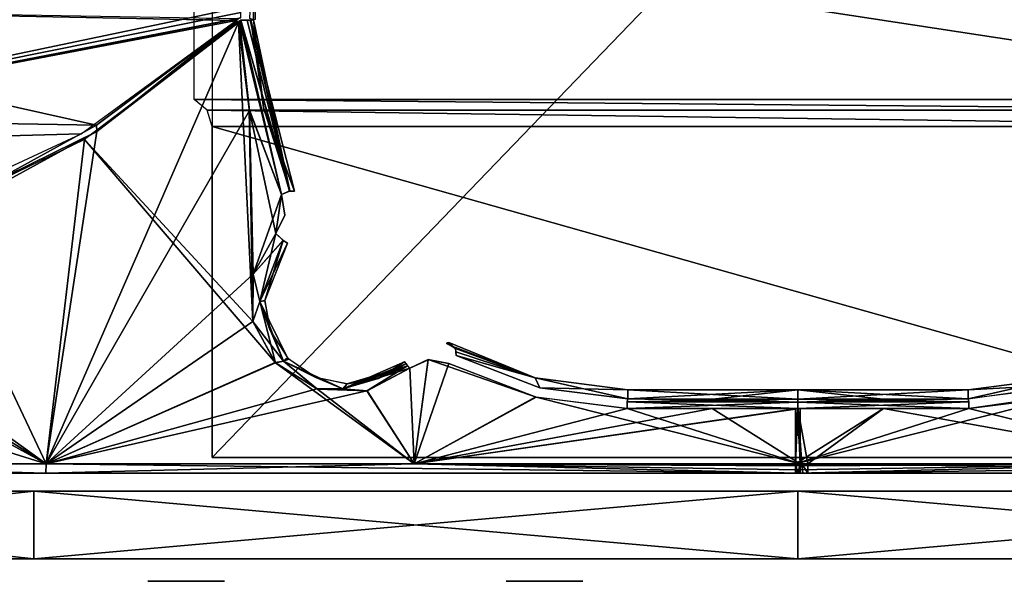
# Model space of a CAD drawing. Header units: millimetres. Extents: x -83 to 83, y -7 to 316.
# Tile 4 of 96: x -35 to 9, y -1 to 24. Entities that reach past the tile are written whole.
import ezdxf

# ---------------------------------------------------------------- set-up
doc = ezdxf.new("R2010")
doc.units = ezdxf.units.MM
doc.header["$LTSCALE"] = 81.481481
for name, color, linetype in [('1', 7, 'CONTINUOUS'), ('113', 7, 'CONTINUOUS'), ('116', 7, 'CONTINUOUS'), ('117', 7, 'CONTINUOUS'), ('12', 7, 'CONTINUOUS'), ('13', 7, 'CONTINUOUS'), ('131', 7, 'CONTINUOUS'), ('132', 7, 'CONTINUOUS'), ('133', 7, 'CONTINUOUS'), ('14', 7, 'CONTINUOUS'), ('15', 7, 'CONTINUOUS'), ('152', 7, 'CONTINUOUS'), ('153', 7, 'CONTINUOUS'), ('154', 7, 'CONTINUOUS'), ('155', 7, 'CONTINUOUS'), ('168', 7, 'CONTINUOUS'), ('169', 7, 'CONTINUOUS'), ('2', 7, 'CONTINUOUS'), ('20', 7, 'CONTINUOUS'), ('21', 7, 'CONTINUOUS'), ('22', 7, 'CONTINUOUS'), ('23', 7, 'CONTINUOUS'), ('24', 7, 'CONTINUOUS'), ('3', 7, 'CONTINUOUS'), ('39', 7, 'CONTINUOUS'), ('4', 7, 'CONTINUOUS'), ('42', 7, 'CONTINUOUS'), ('43', 7, 'CONTINUOUS'), ('44', 7, 'CONTINUOUS'), ('45', 7, 'CONTINUOUS'), ('56', 7, 'CONTINUOUS'), ('57', 7, 'CONTINUOUS'), ('58', 7, 'CONTINUOUS'), ('59', 7, 'CONTINUOUS'), ('60', 7, 'CONTINUOUS'), ('61', 7, 'CONTINUOUS'), ('62', 7, 'CONTINUOUS'), ('73', 7, 'CONTINUOUS'), ('74', 7, 'CONTINUOUS')]:
    doc.layers.add(name, color=color, linetype=linetype)

msp = doc.modelspace()

# ---------------------------------------------------------------- linework, layer by layer
at = {"layer": '1', "color": 7, "linetype": 'CONTINUOUS'}
for points in [[(-61.429, 0, -51.249), (-33.913, 0, -72.456), (-61.429, 0, 51.249), (-61.429, 0, -51.249)], [(-61.429, 0, 51.249), (-33.913, 0, -72.456), (-33.913, 0, 72.456), (-61.429, 0, 51.249)], [(-33.913, 0, -72.456), (0, 0, -79.999), (-33.913, 0, 72.456), (-33.913, 0, -72.456)], [(-33.913, 0, 72.456), (0, 0, -79.999), (0, 0, 79.999), (-33.913, 0, 72.456)], [(0, 0, -79.999), (33.913, 0, -72.456), (0, 0, 79.999), (0, 0, -79.999)], [(0, 0, 79.999), (33.913, 0, -72.456), (33.913, 0, 72.456), (0, 0, 79.999)]]:
    msp.add_3dface(points, dxfattribs=at)
at = {"layer": '113', "color": 7, "linetype": 'CONTINUOUS'}
for points in [[(-0.1, 4.214, -79.786), (17.026, 4.214, -77.948), (-0.1, 4.171, -79.791), (-0.1, 4.214, -79.786)], [(-0.1, 4.171, -79.791), (17.026, 4.214, -77.948), (-0.1, 4.128, -79.793), (-0.1, 4.171, -79.791)], [(-0.1, 4.128, -79.793), (17.026, 4.214, -77.948), (-0.1, 3.957, -79.763), (-0.1, 4.128, -79.793)], [(-0.1, 3.957, -79.763), (17.026, 4.214, -77.948), (0, 3.806, -79.676), (-0.1, 3.957, -79.763)], [(-0.1, 3.806, -79.676), (-0.1, 3.957, -79.763), (0, 3.806, -79.676), (-0.1, 3.806, -79.676)], [(17.026, 4.214, -77.948), (33.358, 4.214, -72.478), (0, 3.806, -79.676), (17.026, 4.214, -77.948)], [(0, 3.806, -79.676), (33.358, 4.214, -72.478), (33.373, 3.806, -72.351), (0, 3.806, -79.676)]]:
    msp.add_3dface(points, dxfattribs=at)
at = {"layer": '116', "color": 7, "linetype": 'CONTINUOUS'}
for points in [[(12.212, 7.345, 78.287), (7.578, 6.68, 78.988), (17.469, 4.214, 77.85), (12.212, 7.345, 78.287)], [(-0.1, 6.672, 79.352), (0.173, 4.214, 79.786), (-0.001, 6.674, 79.352), (-0.1, 6.672, 79.352)], [(-0.1, 4.214, 79.786), (0.173, 4.214, 79.786), (-0.1, 6.672, 79.352), (-0.1, 4.214, 79.786)], [(-0.001, 6.674, 79.352), (0.445, 4.214, 79.785), (3.802, 6.676, 79.261), (-0.001, 6.674, 79.352)], [(0.173, 4.214, 79.786), (0.445, 4.214, 79.785), (-0.001, 6.674, 79.352), (0.173, 4.214, 79.786)], [(3.802, 6.676, 79.261), (0.445, 4.214, 79.785), (17.469, 4.214, 77.85), (3.802, 6.676, 79.261)], [(7.578, 6.68, 78.988), (3.802, 6.676, 79.261), (17.469, 4.214, 77.85), (7.578, 6.68, 78.988)]]:
    msp.add_3dface(points, dxfattribs=at)
at = {"layer": '117', "color": 7, "linetype": 'CONTINUOUS'}
for points in [[(17.026, 4.214, -77.948), (-0.1, 4.214, -79.786), (11.617, 7.185, -78.406), (17.026, 4.214, -77.948)], [(11.617, 7.185, -78.406), (-0.1, 4.214, -79.786), (7.578, 6.68, -78.988), (11.617, 7.185, -78.406)], [(7.578, 6.68, -78.988), (-0.1, 4.214, -79.786), (3.803, 6.676, -79.261), (7.578, 6.68, -78.988)], [(-0.1, 4.214, -79.786), (-0.001, 6.674, -79.352), (3.803, 6.676, -79.261), (-0.1, 4.214, -79.786)], [(-0.001, 6.674, -79.352), (-0.1, 4.214, -79.786), (-0.1, 6.672, -79.352), (-0.001, 6.674, -79.352)]]:
    msp.add_3dface(points, dxfattribs=at)
at = {"layer": '12', "color": 7, "linetype": 'CONTINUOUS'}
for points in [[(-12.103, -1, 25.679), (-9.55, -1, 27.15), (-12.95, -1, 27.15), (-12.103, -1, 25.679)], [(-12.95, -1, 27.15), (-9.55, -1, 27.15), (-10.397, -1, 28.621), (-12.95, -1, 27.15)], [(-12.103, -1, 28.621), (-12.95, -1, 27.15), (-10.397, -1, 28.621), (-12.103, -1, 28.621)], [(-10.397, -1, 25.679), (-9.55, -1, 27.15), (-12.103, -1, 25.679), (-10.397, -1, 25.679)]]:
    msp.add_3dface(points, dxfattribs=at)
at = {"layer": '13', "color": 7, "linetype": 'CONTINUOUS'}
for points in [[(-28.003, -1, 9.779), (-25.45, -1, 11.25), (-28.85, -1, 11.25), (-28.003, -1, 9.779)], [(-28.85, -1, 11.25), (-25.45, -1, 11.25), (-26.297, -1, 12.721), (-28.85, -1, 11.25)], [(-28.003, -1, 12.721), (-28.85, -1, 11.25), (-26.297, -1, 12.721), (-28.003, -1, 12.721)], [(-26.297, -1, 9.779), (-25.45, -1, 11.25), (-28.003, -1, 9.779), (-26.297, -1, 9.779)]]:
    msp.add_3dface(points, dxfattribs=at)
at = {"layer": '131', "color": 7, "linetype": 'CONTINUOUS'}
for points in [[(7.55, 7.5, 67), (12.002, 7.739, 77.817), (11.661, 8.037, 67), (7.55, 7.5, 67)], [(7.55, 7.098, 78.513), (12.002, 7.739, 77.817), (7.55, 7.5, 67), (7.55, 7.098, 78.513)]]:
    msp.add_3dface(points, dxfattribs=at)
at = {"layer": '132', "color": 7, "linetype": 'CONTINUOUS'}
for points in [[(7.55, 7.098, 78.513), (7.55, 7.5, 67), (0, 7.085, 78.878), (7.55, 7.098, 78.513)], [(7.55, 7.5, 67), (0, 7.5, 67), (0, 7.085, 78.878), (7.55, 7.5, 67)], [(3.779, 7.088, 78.786), (7.55, 7.098, 78.513), (0, 7.085, 78.878), (3.779, 7.088, 78.786)]]:
    msp.add_3dface(points, dxfattribs=at)
at = {"layer": '133', "color": 7, "linetype": 'CONTINUOUS'}
for points in [[(7.55, 7.098, 78.513), (3.779, 7.088, 78.786), (-0.001, 6.963, 79.188), (7.55, 7.098, 78.513)], [(7.55, 7.098, 78.513), (-0.001, 6.963, 79.188), (7.58, 6.975, 78.823), (7.55, 7.098, 78.513)], [(3.779, 7.088, 78.786), (0, 7.085, 78.878), (-0.001, 6.963, 79.188), (3.779, 7.088, 78.786)], [(-0.001, 6.674, 79.352), (7.578, 6.68, 78.988), (7.58, 6.975, 78.823), (-0.001, 6.674, 79.352)], [(-0.001, 6.963, 79.188), (-0.001, 6.674, 79.352), (7.58, 6.975, 78.823), (-0.001, 6.963, 79.188)], [(-0.001, 6.674, 79.352), (3.802, 6.676, 79.261), (7.578, 6.68, 78.988), (-0.001, 6.674, 79.352)]]:
    msp.add_3dface(points, dxfattribs=at)
at = {"layer": '14', "color": 7, "linetype": 'CONTINUOUS'}
for points in [[(-28.003, -1, -12.721), (-25.45, -1, -11.25), (-28.85, -1, -11.25), (-28.003, -1, -12.721)], [(-28.85, -1, -11.25), (-25.45, -1, -11.25), (-26.297, -1, -9.779), (-28.85, -1, -11.25)], [(-28.003, -1, -9.779), (-28.85, -1, -11.25), (-26.297, -1, -9.779), (-28.003, -1, -9.779)], [(-26.297, -1, -12.721), (-25.45, -1, -11.25), (-28.003, -1, -12.721), (-26.297, -1, -12.721)]]:
    msp.add_3dface(points, dxfattribs=at)
at = {"layer": '15', "color": 7, "linetype": 'CONTINUOUS'}
for points in [[(-12.103, -1, -28.621), (-9.55, -1, -27.15), (-12.95, -1, -27.15), (-12.103, -1, -28.621)], [(-12.95, -1, -27.15), (-9.55, -1, -27.15), (-10.397, -1, -25.679), (-12.95, -1, -27.15)], [(-12.103, -1, -25.679), (-12.95, -1, -27.15), (-10.397, -1, -25.679), (-12.103, -1, -25.679)], [(-10.397, -1, -28.621), (-9.55, -1, -27.15), (-12.103, -1, -28.621), (-10.397, -1, -28.621)]]:
    msp.add_3dface(points, dxfattribs=at)
at = {"layer": '152', "color": 7, "linetype": 'CONTINUOUS'}
for points in [[(11.453, 7.59, -77.931), (7.55, 7.098, -78.513), (11.661, 8.037, -67), (11.453, 7.59, -77.931)], [(11.661, 8.037, -67), (7.55, 7.098, -78.513), (7.55, 7.5, -67), (11.661, 8.037, -67)]]:
    msp.add_3dface(points, dxfattribs=at)
at = {"layer": '153', "color": 7, "linetype": 'CONTINUOUS'}
for points in [[(-0.001, 6.963, -79.188), (0, 7.085, -78.878), (7.58, 6.976, -78.822), (-0.001, 6.963, -79.188)], [(0, 7.085, -78.878), (7.55, 7.098, -78.513), (7.58, 6.976, -78.822), (0, 7.085, -78.878)], [(7.55, 7.098, -78.513), (0, 7.085, -78.878), (3.779, 7.088, -78.786), (7.55, 7.098, -78.513)], [(7.578, 6.68, -78.988), (-0.001, 6.963, -79.188), (7.58, 6.976, -78.822), (7.578, 6.68, -78.988)], [(7.578, 6.68, -78.988), (-0.001, 6.674, -79.352), (-0.001, 6.963, -79.188), (7.578, 6.68, -78.988)], [(-0.001, 6.674, -79.352), (7.578, 6.68, -78.988), (3.803, 6.676, -79.261), (-0.001, 6.674, -79.352)]]:
    msp.add_3dface(points, dxfattribs=at)
at = {"layer": '154', "color": 7, "linetype": 'CONTINUOUS'}
for points in [[(7.55, 7.5, -67), (7.55, 7.098, -78.513), (0, 7.5, -67), (7.55, 7.5, -67)], [(7.55, 7.098, -78.513), (3.779, 7.088, -78.786), (0, 7.5, -67), (7.55, 7.098, -78.513)], [(3.779, 7.088, -78.786), (0, 7.085, -78.878), (0, 7.5, -67), (3.779, 7.088, -78.786)]]:
    msp.add_3dface(points, dxfattribs=at)
at = {"layer": '155', "color": 7, "linetype": 'CONTINUOUS'}
for points in [[(0.173, 4.214, 79.786), (-0.1, 4.214, 79.786), (0, 3.806, 79.676), (0.173, 4.214, 79.786)], [(0, 3.806, 79.676), (-0.1, 4.214, 79.786), (-0.1, 4.171, 79.791), (0, 3.806, 79.676)], [(-0.1, 4.128, 79.793), (0, 3.806, 79.676), (-0.1, 4.171, 79.791), (-0.1, 4.128, 79.793)], [(-0.1, 3.957, 79.763), (0, 3.806, 79.676), (-0.1, 4.128, 79.793), (-0.1, 3.957, 79.763)], [(-0.1, 3.806, 79.676), (0, 3.806, 79.676), (-0.1, 3.957, 79.763), (-0.1, 3.806, 79.676)], [(0.222, 3.806, 79.676), (0.173, 4.214, 79.786), (0, 3.806, 79.676), (0.222, 3.806, 79.676)], [(0.445, 4.214, 79.785), (0.173, 4.214, 79.786), (0.444, 3.806, 79.675), (0.445, 4.214, 79.785)], [(0.444, 3.806, 79.675), (0.173, 4.214, 79.786), (0.222, 3.806, 79.676), (0.444, 3.806, 79.675)], [(33.642, 3.806, 72.226), (0.445, 4.214, 79.785), (0.444, 3.806, 79.675), (33.642, 3.806, 72.226)], [(17.469, 4.214, 77.85), (0.445, 4.214, 79.785), (33.642, 3.806, 72.226), (17.469, 4.214, 77.85)]]:
    msp.add_3dface(points, dxfattribs=at)
at = {"layer": '168', "color": 7, "linetype": 'CONTINUOUS'}
for points in [[(-26.8, 20.4, -67), (-26.8, 28.6, -67), (26.8, 20.4, -67), (-26.8, 20.4, -67)], [(26.8, 20.4, -67), (-26.8, 28.6, -67), (26.8, 28.6, -67), (26.8, 20.4, -67)], [(-26.219, 19.921, -67), (-26.8, 20.4, -67), (26.219, 19.921, -67), (-26.219, 19.921, -67)], [(26.219, 19.921, -67), (-26.8, 20.4, -67), (26.8, 20.4, -67), (26.219, 19.921, -67)], [(-26, 19.2, -67), (-26.219, 19.921, -67), (26, 19.2, -67), (-26, 19.2, -67)], [(26, 19.2, -67), (-26.219, 19.921, -67), (26.219, 19.921, -67), (26, 19.2, -67)], [(-26, 4.5, -67), (-26, 19.2, -67), (26, 4.5, -67), (-26, 4.5, -67)], [(26, 4.5, -67), (-26, 19.2, -67), (26, 19.2, -67), (26, 4.5, -67)]]:
    msp.add_3dface(points, dxfattribs=at)
at = {"layer": '169', "color": 7, "linetype": 'CONTINUOUS'}
for points in [[(26, 4.5, 67), (26, 58.5, 67), (-26, 4.5, 67), (26, 4.5, 67)], [(-26, 4.5, 67), (26, 58.5, 67), (-26, 58.5, 67), (-26, 4.5, 67)]]:
    msp.add_3dface(points, dxfattribs=at)
at = {"layer": '2', "color": 7, "linetype": 'CONTINUOUS'}
for points in [[(-61.429, 3, 51.249), (-33.913, 3, 72.456), (-61.429, 3, -51.249), (-61.429, 3, 51.249)], [(-61.429, 3, -51.249), (-33.913, 3, 72.456), (-33.913, 3, -72.456), (-61.429, 3, -51.249)], [(-33.913, 3, 72.456), (0, 3, 79.999), (-33.913, 3, -72.456), (-33.913, 3, 72.456)], [(-33.913, 3, -72.456), (0, 3, 79.999), (0, 3, -79.999), (-33.913, 3, -72.456)], [(0, 3, 79.999), (33.913, 3, 72.456), (0, 3, -79.999), (0, 3, 79.999)], [(0, 3, -79.999), (33.913, 3, 72.456), (33.913, 3, -72.456), (0, 3, -79.999)]]:
    msp.add_3dface(points, dxfattribs=at)
at = {"layer": '20', "color": 7, "linetype": 'CONTINUOUS'}
for points in [[(-15.591, 9.567, -69.5), (-15.544, 9.59, -68.25), (-15.392, 9.453, -69.5), (-15.591, 9.567, -69.5)], [(-15.496, 9.613, -67), (-15.392, 9.453, -69.5), (-15.544, 9.59, -68.25), (-15.496, 9.613, -67)], [(-15.496, 9.613, -67), (-11.661, 8.037, -67), (-15.392, 9.453, -69.5), (-15.496, 9.613, -67)], [(-15.392, 9.453, -69.5), (-11.661, 8.037, -67), (-15.19, 9.343, -69.5), (-15.392, 9.453, -69.5)], [(-15.19, 9.343, -69.5), (-11.661, 8.037, -67), (-15.178, 9.188, -73.236), (-15.19, 9.343, -69.5)], [(-11.661, 8.037, -67), (-15.165, 9.033, -76.999), (-15.178, 9.188, -73.236), (-11.661, 8.037, -67)], [(-11.453, 7.59, -77.931), (-15.165, 9.033, -76.999), (-11.661, 8.037, -67), (-11.453, 7.59, -77.931)], [(-7.55, 7.5, -67), (-11.453, 7.59, -77.931), (-11.661, 8.037, -67), (-7.55, 7.5, -67)], [(-7.55, 7.098, -78.513), (-11.453, 7.59, -77.931), (-7.55, 7.5, -67), (-7.55, 7.098, -78.513)]]:
    msp.add_3dface(points, dxfattribs=at)
at = {"layer": '21', "color": 7, "linetype": 'CONTINUOUS'}
for points in [[(-23.166, 14.444, -74.462), (-23.885, 11.427, -74.594), (-24.173, 12.642, -74.475), (-23.166, 14.444, -74.462)], [(-22.839, 14.142, -74.406), (-23.885, 11.427, -74.594), (-23.166, 14.444, -74.462), (-22.839, 14.142, -74.406)], [(-22.839, 14.142, -74.406), (-23.663, 11.471, -74.18), (-23.885, 11.427, -74.594), (-22.839, 14.142, -74.406)], [(-22.657, 14.013, -74.009), (-23.663, 11.471, -74.18), (-22.839, 14.142, -74.406), (-22.657, 14.013, -74.009)], [(-24.173, 12.642, -74.475), (-23.885, 11.427, -74.594), (-24.189, 10.539, -74.86), (-24.173, 12.642, -74.475)], [(-23.885, 11.427, -74.594), (-22.822, 8.781, -75.498), (-24.189, 10.539, -74.86), (-23.885, 11.427, -74.594)], [(-23.663, 11.471, -74.18), (-23.415, 10.138, -74.552), (-23.885, 11.427, -74.594), (-23.663, 11.471, -74.18)], [(-23.415, 10.138, -74.552), (-22.647, 8.922, -75.081), (-23.885, 11.427, -74.594), (-23.415, 10.138, -74.552)], [(-23.885, 11.427, -74.594), (-22.647, 8.922, -75.081), (-22.822, 8.781, -75.498), (-23.885, 11.427, -74.594)], [(-24.189, 10.539, -74.86), (-22.822, 8.781, -75.498), (-23.197, 8.711, -75.51), (-24.189, 10.539, -74.86)], [(-23.197, 8.711, -75.51), (-22.822, 8.781, -75.498), (-21.355, 7.548, -76.265), (-23.197, 8.711, -75.51)], [(-22.647, 8.922, -75.081), (-21.457, 8.083, -75.656), (-22.822, 8.781, -75.498), (-22.647, 8.922, -75.081)], [(-22.822, 8.781, -75.498), (-21.457, 8.083, -75.656), (-20.201, 7.551, -76.531), (-22.822, 8.781, -75.498)], [(-22.822, 8.781, -75.498), (-20.201, 7.551, -76.531), (-21.355, 7.548, -76.265), (-22.822, 8.781, -75.498)], [(-17.391, 8.659, -76.965), (-20.201, 7.551, -76.531), (-17.455, 8.746, -76.674), (-17.391, 8.659, -76.965)], [(-17.455, 8.746, -76.674), (-20.201, 7.551, -76.531), (-18.629, 8.015, -76.515), (-17.455, 8.746, -76.674)], [(-17.32, 8.575, -77.068), (-20.201, 7.551, -76.531), (-17.391, 8.659, -76.965), (-17.32, 8.575, -77.068)], [(-20.201, 7.551, -76.531), (-17.32, 8.575, -77.068), (-19.129, 7.463, -76.868), (-20.201, 7.551, -76.531)], [(-19.129, 7.463, -76.868), (-17.32, 8.575, -77.068), (-17.223, 8.465, -77.137), (-19.129, 7.463, -76.868)], [(-21.457, 8.083, -75.656), (-20, 7.767, -76.175), (-20.201, 7.551, -76.531), (-21.457, 8.083, -75.656)], [(-20.201, 7.551, -76.531), (-20, 7.767, -76.175), (-18.629, 8.015, -76.515), (-20.201, 7.551, -76.531)], [(-21.355, 7.548, -76.265), (-20.201, 7.551, -76.531), (-19.129, 7.463, -76.868), (-21.355, 7.548, -76.265)]]:
    msp.add_3dface(points, dxfattribs=at)
at = {"layer": '22', "color": 7, "linetype": 'CONTINUOUS'}
for points in [[(-24.334, 19.907, -73.073), (-24.824, 23.82, -72.18), (-24.775, 23.895, -72.179), (-24.334, 19.907, -73.073)], [(-24.716, 23.926, -72.184), (-22.92, 16.177, -74.218), (-24.775, 23.895, -72.179), (-24.716, 23.926, -72.184)], [(-22.92, 16.177, -74.218), (-24.334, 19.907, -73.073), (-24.775, 23.895, -72.179), (-22.92, 16.177, -74.218)], [(-24.307, 23.928, -72.034), (-22.542, 16.337, -74.115), (-24.716, 23.926, -72.184), (-24.307, 23.928, -72.034)], [(-22.542, 16.337, -74.115), (-22.92, 16.177, -74.218), (-24.716, 23.926, -72.184), (-22.542, 16.337, -74.115)], [(-24.164, 23.942, -71.693), (-22.542, 16.337, -74.115), (-24.307, 23.928, -72.034), (-24.164, 23.942, -71.693)], [(-23.717, 20.042, -72.597), (-22.542, 16.337, -74.115), (-24.164, 23.942, -71.693), (-23.717, 20.042, -72.597)], [(-22.334, 16.324, -73.765), (-22.542, 16.337, -74.115), (-23.717, 20.042, -72.597), (-22.334, 16.324, -73.765)]]:
    msp.add_3dface(points, dxfattribs=at)
at = {"layer": '23', "color": 7, "linetype": 'CONTINUOUS'}
msp.add_3dface([(-24.164, 23.942, -71.693), (-24.323, 23.997, -72.044), (-24.155, 27.437, -71.444), (-24.164, 23.942, -71.693)], dxfattribs=at)
at = {"layer": '24', "color": 7, "linetype": 'CONTINUOUS'}
msp.add_3dface([(-24.164, 23.942, -71.693), (-24.155, 27.437, -71.444), (-24.082, 23.946, -69.346), (-24.164, 23.942, -71.693)], dxfattribs=at)
at = {"layer": '3', "color": 7, "linetype": 'CONTINUOUS'}
for points in [[(-33.913, 0, -72.456), (-61.429, 0, -51.249), (-33.913, 3, -72.456), (-33.913, 0, -72.456)], [(-61.429, 0, -51.249), (-61.429, 3, -51.249), (-33.913, 3, -72.456), (-61.429, 0, -51.249)], [(0, 0, -79.999), (-33.913, 0, -72.456), (0, 3, -79.999), (0, 0, -79.999)], [(-33.913, 0, -72.456), (-33.913, 3, -72.456), (0, 3, -79.999), (-33.913, 0, -72.456)], [(33.913, 0, -72.456), (0, 0, -79.999), (33.913, 3, -72.456), (33.913, 0, -72.456)], [(0, 0, -79.999), (0, 3, -79.999), (33.913, 3, -72.456), (0, 0, -79.999)]]:
    msp.add_3dface(points, dxfattribs=at)
at = {"layer": '39', "color": 7, "linetype": 'CONTINUOUS'}
for points in [[(-7.58, 6.976, 78.822), (0, 7.085, 78.878), (-7.549, 7.098, 78.513), (-7.58, 6.976, 78.822)], [(0.001, 6.963, 79.188), (0, 7.085, 78.878), (-7.58, 6.976, 78.822), (0.001, 6.963, 79.188)], [(-7.549, 7.098, 78.513), (0, 7.085, 78.878), (-3.779, 7.088, 78.786), (-7.549, 7.098, 78.513)], [(-7.578, 6.68, 78.988), (0.001, 6.963, 79.188), (-7.58, 6.976, 78.822), (-7.578, 6.68, 78.988)], [(0.001, 6.674, 79.352), (0.001, 6.963, 79.188), (-7.578, 6.68, 78.988), (0.001, 6.674, 79.352)], [(-3.803, 6.676, 79.261), (0.001, 6.674, 79.352), (-7.578, 6.68, 78.988), (-3.803, 6.676, 79.261)]]:
    msp.add_3dface(points, dxfattribs=at)
at = {"layer": '4', "color": 7, "linetype": 'CONTINUOUS'}
for points in [[(-61.429, 0, 51.249), (-33.913, 0, 72.456), (-61.429, 3, 51.249), (-61.429, 0, 51.249)], [(-33.913, 0, 72.456), (-33.913, 3, 72.456), (-61.429, 3, 51.249), (-33.913, 0, 72.456)], [(-33.913, 0, 72.456), (0, 0, 79.999), (-33.913, 3, 72.456), (-33.913, 0, 72.456)], [(0, 0, 79.999), (0, 3, 79.999), (-33.913, 3, 72.456), (0, 0, 79.999)], [(0, 0, 79.999), (33.913, 0, 72.456), (0, 3, 79.999), (0, 0, 79.999)], [(33.913, 0, 72.456), (33.913, 3, 72.456), (0, 3, 79.999), (33.913, 0, 72.456)]]:
    msp.add_3dface(points, dxfattribs=at)
at = {"layer": '42', "color": 7, "linetype": 'CONTINUOUS'}
for points in [[(-24.824, 23.809, 72.182), (-31.655, 18.615, 70.463), (-24.189, 10.541, 74.859), (-24.824, 23.809, 72.182)], [(-24.351, 19.972, 73.056), (-24.824, 23.809, 72.182), (-24.189, 10.541, 74.859), (-24.351, 19.972, 73.056)], [(-22.92, 16.177, 74.218), (-24.351, 19.972, 73.056), (-23.166, 14.444, 74.462), (-22.92, 16.177, 74.218)], [(-23.166, 14.444, 74.462), (-24.351, 19.972, 73.056), (-24.174, 12.638, 74.475), (-23.166, 14.444, 74.462)], [(-24.174, 12.638, 74.475), (-24.351, 19.972, 73.056), (-24.189, 10.541, 74.859), (-24.174, 12.638, 74.475)], [(-44.633, 12.328, 64.401), (-33.358, 4.214, 72.478), (-31.655, 18.615, 70.463), (-44.633, 12.328, 64.401)], [(-31.655, 18.615, 70.463), (-33.358, 4.214, 72.478), (-23.185, 8.699, 75.516), (-31.655, 18.615, 70.463)], [(-24.189, 10.541, 74.859), (-31.655, 18.615, 70.463), (-23.185, 8.699, 75.516), (-24.189, 10.541, 74.859)], [(-22.768, 15.259, 74.434), (-22.92, 16.177, 74.218), (-23.166, 14.444, 74.462), (-22.768, 15.259, 74.434)], [(-45.525, 11.819, 63.884), (-33.358, 4.214, 72.478), (-44.633, 12.328, 64.401), (-45.525, 11.819, 63.884)], [(-45.97, 11.137, 63.712), (-33.358, 4.214, 72.478), (-45.525, 11.819, 63.884), (-45.97, 11.137, 63.712)], [(-47.444, 8.618, 63.179), (-33.358, 4.214, 72.478), (-45.97, 11.137, 63.712), (-47.444, 8.618, 63.179)], [(-17.223, 8.465, 77.137), (-17.026, 4.214, 77.948), (-16.407, 8.845, 77.246), (-17.223, 8.465, 77.137)], [(-16.407, 8.845, 77.246), (-17.026, 4.214, 77.948), (-11.616, 7.185, 78.406), (-16.407, 8.845, 77.246)], [(-15.494, 8.677, 77.465), (-16.407, 8.845, 77.246), (-11.616, 7.185, 78.406), (-15.494, 8.677, 77.465)], [(-48.136, 4.214, 63.63), (-33.358, 4.214, 72.478), (-47.444, 8.618, 63.179), (-48.136, 4.214, 63.63)], [(-33.358, 4.214, 72.478), (-17.026, 4.214, 77.948), (-23.185, 8.699, 75.516), (-33.358, 4.214, 72.478)], [(-23.185, 8.699, 75.516), (-17.026, 4.214, 77.948), (-21.327, 7.539, 76.274), (-23.185, 8.699, 75.516)], [(-19.119, 7.466, 76.871), (-17.026, 4.214, 77.948), (-17.223, 8.465, 77.137), (-19.119, 7.466, 76.871)], [(-21.327, 7.539, 76.274), (-17.026, 4.214, 77.948), (-19.119, 7.466, 76.871), (-21.327, 7.539, 76.274)], [(-17.026, 4.214, 77.948), (0.1, 4.214, 79.786), (-11.616, 7.185, 78.406), (-17.026, 4.214, 77.948)], [(0.1, 4.214, 79.786), (-7.578, 6.68, 78.988), (-11.616, 7.185, 78.406), (0.1, 4.214, 79.786)], [(-3.803, 6.676, 79.261), (-7.578, 6.68, 78.988), (0.1, 4.214, 79.786), (-3.803, 6.676, 79.261)], [(0.001, 6.674, 79.352), (-3.803, 6.676, 79.261), (0.1, 4.214, 79.786), (0.001, 6.674, 79.352)], [(0.1, 6.672, 79.352), (0.001, 6.674, 79.352), (0.1, 4.214, 79.786), (0.1, 6.672, 79.352)]]:
    msp.add_3dface(points, dxfattribs=at)
at = {"layer": '43', "color": 7, "linetype": 'CONTINUOUS'}
for points in [[(-24.824, 23.82, -72.18), (-24.334, 19.907, -73.073), (-33.358, 4.214, -72.478), (-24.824, 23.82, -72.18)], [(-31.107, 18.975, -70.637), (-24.824, 23.82, -72.18), (-33.358, 4.214, -72.478), (-31.107, 18.975, -70.637)], [(-24.334, 19.907, -73.073), (-24.173, 12.642, -74.475), (-33.358, 4.214, -72.478), (-24.334, 19.907, -73.073)], [(-24.173, 12.642, -74.475), (-24.334, 19.907, -73.073), (-22.92, 16.177, -74.218), (-24.173, 12.642, -74.475)], [(-38.455, 14.972, -67.734), (-31.107, 18.975, -70.637), (-33.358, 4.214, -72.478), (-38.455, 14.972, -67.734)], [(-23.166, 14.444, -74.462), (-24.173, 12.642, -74.475), (-22.92, 16.177, -74.218), (-23.166, 14.444, -74.462)], [(-23.166, 14.444, -74.462), (-22.92, 16.177, -74.218), (-22.767, 15.265, -74.433), (-23.166, 14.444, -74.462)], [(-48.135, 4.214, -63.63), (-38.455, 14.972, -67.734), (-33.358, 4.214, -72.478), (-48.135, 4.214, -63.63)], [(-24.173, 12.642, -74.475), (-24.189, 10.539, -74.86), (-33.358, 4.214, -72.478), (-24.173, 12.642, -74.475)], [(-24.189, 10.539, -74.86), (-23.197, 8.711, -75.51), (-33.358, 4.214, -72.478), (-24.189, 10.539, -74.86)], [(-17.223, 8.465, -77.137), (-16.411, 8.844, -77.246), (-17.026, 4.214, -77.948), (-17.223, 8.465, -77.137)], [(-16.411, 8.844, -77.246), (-15.494, 8.677, -77.465), (-17.026, 4.214, -77.948), (-16.411, 8.844, -77.246)], [(-23.197, 8.711, -75.51), (-21.355, 7.548, -76.265), (-33.358, 4.214, -72.478), (-23.197, 8.711, -75.51)], [(-19.129, 7.463, -76.868), (-17.223, 8.465, -77.137), (-17.026, 4.214, -77.948), (-19.129, 7.463, -76.868)], [(-15.494, 8.677, -77.465), (-11.637, 7.19, -78.402), (-17.026, 4.214, -77.948), (-15.494, 8.677, -77.465)], [(-21.355, 7.548, -76.265), (-19.129, 7.463, -76.868), (-33.358, 4.214, -72.478), (-21.355, 7.548, -76.265)], [(-33.358, 4.214, -72.478), (-19.129, 7.463, -76.868), (-17.026, 4.214, -77.948), (-33.358, 4.214, -72.478)], [(-11.637, 7.19, -78.402), (-7.578, 6.68, -78.988), (-17.026, 4.214, -77.948), (-11.637, 7.19, -78.402)], [(-7.578, 6.68, -78.988), (-3.803, 6.676, -79.261), (-17.026, 4.214, -77.948), (-7.578, 6.68, -78.988)], [(-3.803, 6.676, -79.261), (0.001, 6.674, -79.352), (-17.026, 4.214, -77.948), (-3.803, 6.676, -79.261)], [(0.001, 6.674, -79.352), (0.1, 6.672, -79.352), (-17.026, 4.214, -77.948), (0.001, 6.674, -79.352)], [(0.1, 6.672, -79.352), (0.1, 4.214, -79.786), (-17.026, 4.214, -77.948), (0.1, 6.672, -79.352)]]:
    msp.add_3dface(points, dxfattribs=at)
at = {"layer": '44', "color": 7, "linetype": 'CONTINUOUS'}
for points in [[(-54.552, 24.5, 69.047), (-54.552, 18.247, 67.578), (-24.716, 24.5, 72.183), (-54.552, 24.5, 69.047)], [(-24.716, 24.5, 72.183), (-54.552, 18.247, 67.578), (-24.716, 24.263, 72.181), (-24.716, 24.5, 72.183)], [(-54.552, 18.247, 67.578), (-24.716, 24.025, 72.176), (-24.716, 24.263, 72.181), (-54.552, 18.247, 67.578)], [(-24.829, 23.991, 72.164), (-24.716, 24.025, 72.176), (-54.552, 18.247, 67.578), (-24.829, 23.991, 72.164)], [(-24.931, 23.913, 72.15), (-24.829, 23.991, 72.164), (-54.552, 18.247, 67.578), (-24.931, 23.913, 72.15)], [(-31.813, 18.867, 70.442), (-24.931, 23.913, 72.15), (-54.552, 18.247, 67.578), (-31.813, 18.867, 70.442)], [(-44.861, 12.801, 64.492), (-31.813, 18.867, 70.442), (-54.552, 18.247, 67.578), (-44.861, 12.801, 64.492)]]:
    msp.add_3dface(points, dxfattribs=at)
at = {"layer": '45', "color": 7, "linetype": 'CONTINUOUS'}
for points in [[(-24.824, 23.809, 72.182), (-24.351, 19.972, 73.056), (-24.776, 23.885, 72.181), (-24.824, 23.809, 72.182)], [(-24.776, 23.885, 72.181), (-22.92, 16.177, 74.218), (-24.716, 23.921, 72.185), (-24.776, 23.885, 72.181)], [(-24.351, 19.972, 73.056), (-22.92, 16.177, 74.218), (-24.776, 23.885, 72.181), (-24.351, 19.972, 73.056)], [(-22.92, 16.177, 74.218), (-22.557, 16.333, 74.126), (-24.716, 23.921, 72.185), (-22.92, 16.177, 74.218)], [(-24.716, 23.921, 72.185), (-22.557, 16.333, 74.126), (-24.446, 23.921, 72.136), (-24.716, 23.921, 72.185)], [(-24.446, 23.921, 72.136), (-22.557, 16.333, 74.126), (-24.274, 23.925, 71.997), (-24.446, 23.921, 72.136)], [(-23.696, 19.957, 72.621), (-24.164, 23.951, 71.689), (-24.274, 23.925, 71.997), (-23.696, 19.957, 72.621)], [(-22.334, 16.324, 73.765), (-23.696, 19.957, 72.621), (-24.274, 23.925, 71.997), (-22.334, 16.324, 73.765)], [(-22.557, 16.333, 74.126), (-22.334, 16.324, 73.765), (-24.274, 23.925, 71.997), (-22.557, 16.333, 74.126)]]:
    msp.add_3dface(points, dxfattribs=at)
at = {"layer": '56', "color": 7, "linetype": 'CONTINUOUS'}
for points in [[(-15.591, 9.567, 69.5), (-15.392, 9.453, 69.5), (-15.544, 9.59, 68.25), (-15.591, 9.567, 69.5)], [(-15.544, 9.59, 68.25), (-15.392, 9.453, 69.5), (-15.496, 9.613, 67), (-15.544, 9.59, 68.25)], [(-15.392, 9.453, 69.5), (-15.19, 9.343, 69.5), (-15.496, 9.613, 67), (-15.392, 9.453, 69.5)], [(-15.496, 9.613, 67), (-15.19, 9.343, 69.5), (-11.661, 8.037, 67), (-15.496, 9.613, 67)], [(-15.19, 9.343, 69.5), (-15.178, 9.188, 73.251), (-11.661, 8.037, 67), (-15.19, 9.343, 69.5)], [(-15.178, 9.188, 73.251), (-15.165, 9.033, 76.999), (-11.661, 8.037, 67), (-15.178, 9.188, 73.251)], [(-15.165, 9.033, 76.999), (-11.453, 7.59, 77.931), (-11.661, 8.037, 67), (-15.165, 9.033, 76.999)], [(-11.453, 7.59, 77.931), (-7.549, 7.098, 78.513), (-11.661, 8.037, 67), (-11.453, 7.59, 77.931)], [(-11.661, 8.037, 67), (-7.549, 7.098, 78.513), (-7.549, 7.5, 67), (-11.661, 8.037, 67)]]:
    msp.add_3dface(points, dxfattribs=at)
at = {"layer": '57', "color": 7, "linetype": 'CONTINUOUS'}
for points in [[(-23.166, 14.444, 74.462), (-24.174, 12.638, 74.475), (-22.843, 14.145, 74.409), (-23.166, 14.444, 74.462)], [(-22.843, 14.145, 74.409), (-24.174, 12.638, 74.475), (-22.839, 14.142, 74.405), (-22.843, 14.145, 74.409)], [(-22.839, 14.142, 74.405), (-24.174, 12.638, 74.475), (-23.885, 11.427, 74.594), (-22.839, 14.142, 74.405)], [(-22.839, 14.142, 74.405), (-23.885, 11.427, 74.594), (-22.657, 14.013, 74.009), (-22.839, 14.142, 74.405)], [(-22.657, 14.013, 74.009), (-23.885, 11.427, 74.594), (-23.663, 11.462, 74.182), (-22.657, 14.013, 74.009)], [(-24.174, 12.638, 74.475), (-24.189, 10.541, 74.859), (-23.885, 11.427, 74.594), (-24.174, 12.638, 74.475)], [(-24.189, 10.541, 74.859), (-23.185, 8.699, 75.516), (-23.885, 11.427, 74.594), (-24.189, 10.541, 74.859)], [(-23.663, 11.462, 74.182), (-23.885, 11.427, 74.594), (-23.397, 10.093, 74.568), (-23.663, 11.462, 74.182)], [(-23.885, 11.427, 74.594), (-23.185, 8.699, 75.516), (-22.822, 8.781, 75.498), (-23.885, 11.427, 74.594)], [(-23.885, 11.427, 74.594), (-22.822, 8.781, 75.498), (-23.397, 10.093, 74.568), (-23.885, 11.427, 74.594)], [(-23.397, 10.093, 74.568), (-22.822, 8.781, 75.498), (-22.593, 8.867, 75.111), (-23.397, 10.093, 74.568)], [(-23.185, 8.699, 75.516), (-21.327, 7.539, 76.274), (-22.822, 8.781, 75.498), (-23.185, 8.699, 75.516)], [(-22.593, 8.867, 75.111), (-22.822, 8.781, 75.498), (-21.394, 8.055, 75.682), (-22.593, 8.867, 75.111)], [(-22.822, 8.781, 75.498), (-21.327, 7.539, 76.274), (-20.201, 7.551, 76.531), (-22.822, 8.781, 75.498)], [(-22.822, 8.781, 75.498), (-20.201, 7.551, 76.531), (-21.394, 8.055, 75.682), (-22.822, 8.781, 75.498)], [(-17.455, 8.746, 76.674), (-18.629, 8.015, 76.515), (-17.39, 8.658, 76.968), (-17.455, 8.746, 76.674)], [(-20.201, 7.551, 76.531), (-17.223, 8.465, 77.137), (-17.317, 8.572, 77.071), (-20.201, 7.551, 76.531)], [(-20.201, 7.551, 76.531), (-17.317, 8.572, 77.071), (-20, 7.767, 76.175), (-20.201, 7.551, 76.531)], [(-19.119, 7.466, 76.871), (-17.223, 8.465, 77.137), (-20.201, 7.551, 76.531), (-19.119, 7.466, 76.871)], [(-20, 7.767, 76.175), (-17.317, 8.572, 77.071), (-18.629, 8.015, 76.515), (-20, 7.767, 76.175)], [(-18.629, 8.015, 76.515), (-17.317, 8.572, 77.071), (-17.39, 8.658, 76.968), (-18.629, 8.015, 76.515)], [(-21.394, 8.055, 75.682), (-20.201, 7.551, 76.531), (-20, 7.767, 76.175), (-21.394, 8.055, 75.682)], [(-21.327, 7.539, 76.274), (-19.119, 7.466, 76.871), (-20.201, 7.551, 76.531), (-21.327, 7.539, 76.274)]]:
    msp.add_3dface(points, dxfattribs=at)
at = {"layer": '58', "color": 7, "linetype": 'CONTINUOUS'}
for points in [[(-7.549, 7.098, 78.513), (-3.779, 7.088, 78.786), (0, 7.5, 67), (-7.549, 7.098, 78.513)], [(-7.549, 7.5, 67), (-7.549, 7.098, 78.513), (0, 7.5, 67), (-7.549, 7.5, 67)], [(-3.779, 7.088, 78.786), (0, 7.085, 78.878), (0, 7.5, 67), (-3.779, 7.088, 78.786)]]:
    msp.add_3dface(points, dxfattribs=at)
at = {"layer": '59', "color": 7, "linetype": 'CONTINUOUS'}
for points in [[(-7.55, 7.098, -78.513), (-7.55, 7.5, -67), (0, 7.085, -78.878), (-7.55, 7.098, -78.513)], [(-7.55, 7.5, -67), (0, 7.5, -67), (0, 7.085, -78.878), (-7.55, 7.5, -67)], [(-3.779, 7.088, -78.786), (-7.55, 7.098, -78.513), (0, 7.085, -78.878), (-3.779, 7.088, -78.786)]]:
    msp.add_3dface(points, dxfattribs=at)
at = {"layer": '60', "color": 7, "linetype": 'CONTINUOUS'}
for points in [[(-7.55, 7.098, -78.513), (0.001, 6.963, -79.188), (-7.58, 6.975, -78.823), (-7.55, 7.098, -78.513)], [(-7.55, 7.098, -78.513), (-3.779, 7.088, -78.786), (0.001, 6.963, -79.188), (-7.55, 7.098, -78.513)], [(-3.779, 7.088, -78.786), (0, 7.085, -78.878), (0.001, 6.963, -79.188), (-3.779, 7.088, -78.786)], [(0.001, 6.674, -79.352), (-7.578, 6.68, -78.988), (-7.58, 6.975, -78.823), (0.001, 6.674, -79.352)], [(0.001, 6.963, -79.188), (0.001, 6.674, -79.352), (-7.58, 6.975, -78.823), (0.001, 6.963, -79.188)], [(0.001, 6.674, -79.352), (-3.803, 6.676, -79.261), (-7.578, 6.68, -78.988), (0.001, 6.674, -79.352)]]:
    msp.add_3dface(points, dxfattribs=at)
at = {"layer": '61', "color": 7, "linetype": 'CONTINUOUS'}
for points in [[(-60.608, 3.806, -51.72), (-48.135, 4.214, -63.63), (-33.373, 3.806, -72.351), (-60.608, 3.806, -51.72)], [(-48.135, 4.214, -63.63), (-33.358, 4.214, -72.478), (-33.373, 3.806, -72.351), (-48.135, 4.214, -63.63)], [(-33.358, 4.214, -72.478), (-17.026, 4.214, -77.948), (-33.373, 3.806, -72.351), (-33.358, 4.214, -72.478)], [(-33.373, 3.806, -72.351), (-17.026, 4.214, -77.948), (0, 3.806, -79.676), (-33.373, 3.806, -72.351)], [(-17.026, 4.214, -77.948), (0.1, 4.214, -79.786), (0, 3.806, -79.676), (-17.026, 4.214, -77.948)], [(0, 3.806, -79.676), (0.1, 4.214, -79.786), (0.1, 4.171, -79.791), (0, 3.806, -79.676)], [(0.1, 4.128, -79.793), (0, 3.806, -79.676), (0.1, 4.171, -79.791), (0.1, 4.128, -79.793)], [(0.1, 3.957, -79.763), (0, 3.806, -79.676), (0.1, 4.128, -79.793), (0.1, 3.957, -79.763)], [(0.1, 3.806, -79.676), (0, 3.806, -79.676), (0.1, 3.957, -79.763), (0.1, 3.806, -79.676)]]:
    msp.add_3dface(points, dxfattribs=at)
at = {"layer": '62', "color": 7, "linetype": 'CONTINUOUS'}
for points in [[(-48.136, 4.214, 63.63), (-60.67, 4.214, 51.816), (-33.373, 3.806, 72.351), (-48.136, 4.214, 63.63)], [(-33.373, 3.806, 72.351), (-60.67, 4.214, 51.816), (-60.608, 3.806, 51.72), (-33.373, 3.806, 72.351)], [(-33.358, 4.214, 72.478), (-48.136, 4.214, 63.63), (-33.373, 3.806, 72.351), (-33.358, 4.214, 72.478)], [(0, 3.806, 79.676), (-33.358, 4.214, 72.478), (-33.373, 3.806, 72.351), (0, 3.806, 79.676)], [(-17.026, 4.214, 77.948), (-33.358, 4.214, 72.478), (0, 3.806, 79.676), (-17.026, 4.214, 77.948)], [(0.1, 4.214, 79.786), (-17.026, 4.214, 77.948), (0.1, 4.171, 79.791), (0.1, 4.214, 79.786)], [(0.1, 4.171, 79.791), (-17.026, 4.214, 77.948), (0.1, 4.128, 79.793), (0.1, 4.171, 79.791)], [(0.1, 4.128, 79.793), (-17.026, 4.214, 77.948), (0.1, 3.957, 79.763), (0.1, 4.128, 79.793)], [(0.1, 3.957, 79.763), (-17.026, 4.214, 77.948), (0, 3.806, 79.676), (0.1, 3.957, 79.763)], [(0.1, 3.806, 79.676), (0.1, 3.957, 79.763), (0, 3.806, 79.676), (0.1, 3.806, 79.676)]]:
    msp.add_3dface(points, dxfattribs=at)
at = {"layer": '73', "color": 7, "linetype": 'CONTINUOUS'}
for points in [[(-54.552, 19.658, -68.186), (-54.552, 24.5, -69.047), (-31.124, 19.26, -70.656), (-54.552, 19.658, -68.186)], [(-31.124, 19.26, -70.656), (-54.552, 24.5, -69.047), (-24.921, 23.913, -72.151), (-31.124, 19.26, -70.656)], [(-24.921, 23.913, -72.151), (-54.552, 24.5, -69.047), (-24.821, 23.992, -72.164), (-24.921, 23.913, -72.151)], [(-36.079, 16.538, -68.865), (-54.552, 19.658, -68.186), (-31.124, 19.26, -70.656), (-36.079, 16.538, -68.865)]]:
    msp.add_3dface(points, dxfattribs=at)
at = {"layer": '74', "color": 7, "linetype": 'CONTINUOUS'}
for points in [[(-31.107, 18.975, -70.637), (-31.124, 19.26, -70.656), (-24.921, 23.913, -72.151), (-31.107, 18.975, -70.637)], [(-31.107, 18.975, -70.637), (-24.921, 23.913, -72.151), (-24.871, 23.866, -72.16), (-31.107, 18.975, -70.637)], [(-24.824, 23.82, -72.18), (-31.107, 18.975, -70.637), (-24.871, 23.866, -72.16), (-24.824, 23.82, -72.18)], [(-31.107, 18.975, -70.637), (-36.079, 16.538, -68.865), (-31.124, 19.26, -70.656), (-31.107, 18.975, -70.637)], [(-31.107, 18.975, -70.637), (-38.455, 14.972, -67.734), (-36.079, 16.538, -68.865), (-31.107, 18.975, -70.637)]]:
    msp.add_3dface(points, dxfattribs=at)

doc.saveas('drawing.dxf')
